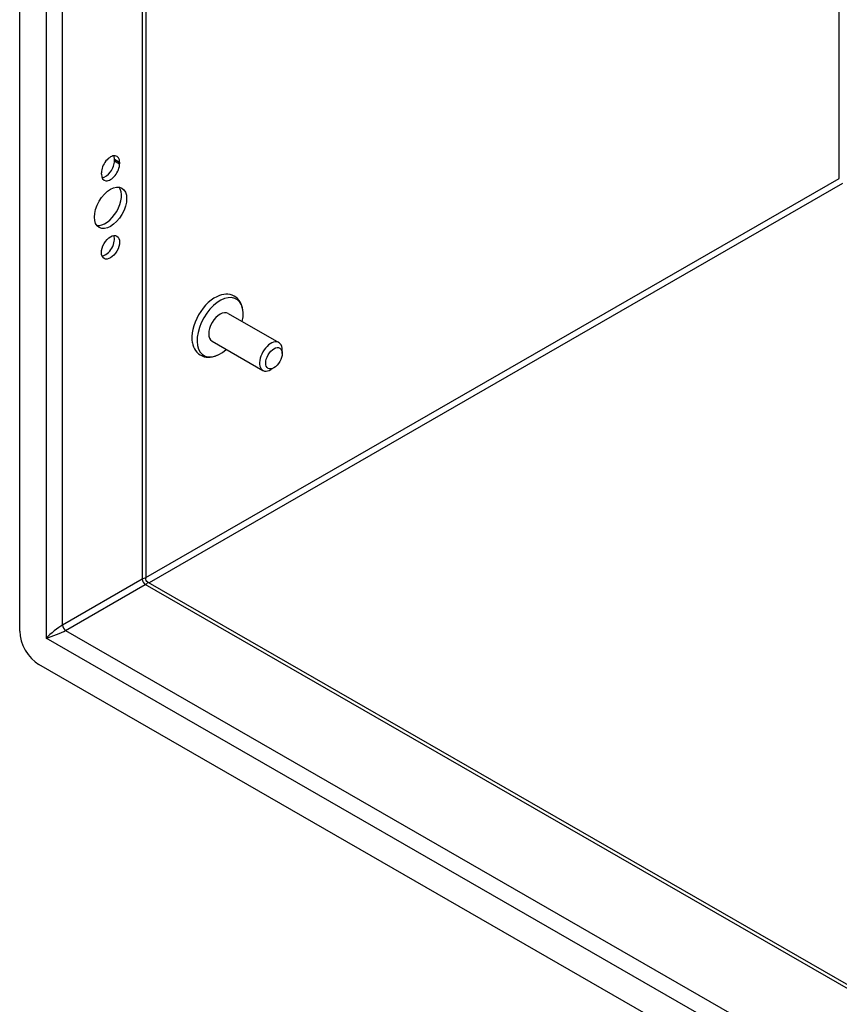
# Model space of a CAD drawing. Header units: inches. Extents: x 14 to 175, y 13 to 97.
# Tile 59 of 90: x 152.11 to 158.05, y 51.24 to 58.37. Entities that reach past the tile are written whole.
import ezdxf

# ---------------------------------------------------------------- set-up
doc = ezdxf.new("R2010")
doc.units = ezdxf.units.IN
doc.header["$MEASUREMENT"] = 0
doc.layers.add('Visible Edges(ANSI)', color=7, linetype='Continuous', lineweight=25)
doc.layers.add('Visible Tangent Edges(ANSI)', color=7, linetype='Continuous', lineweight=25)

msp = doc.modelspace()

# ---------------------------------------------------------------- linework, layer by layer
at = {"layer": 'Visible Edges(ANSI)'}
for p, q in [((152.1137, 53.9413), (152.1137, 92.0248)), ((153.0254, 91.4112), (153.0254, 54.3243)), ((152.7997, 57.3474), (152.7997, 57.3581)), ((152.8371, 57.3365), (152.8371, 57.3259)), ((152.7049, 57.2497), (152.7049, 57.2603)), ((153.6221, 56.2424), (153.9896, 56.0308)), ((153.5062, 56.0411), (153.8736, 55.8295)), ((154.0137, 55.9518), (154.0137, 55.9774)), ((153.9541, 55.8482), (153.9319, 55.8354)), ((153.041, 54.2974), (168.1447, 45.5998)), ((168.2213, 44.5046), (152.2529, 53.7002))]:
    msp.add_line(p, q, dxfattribs=at)
at = {"layer": 'Visible Edges(ANSI)', "flags": 128}
for points in [[(153.7303, 56.2503), (153.7287, 56.2664), (153.7258, 56.2821), (153.7216, 56.2972), (153.7159, 56.3117), (153.7087, 56.3253), (153.7, 56.3379), (153.6898, 56.3494), (153.6781, 56.3593), (153.6651, 56.3675), (153.6511, 56.3738), (153.6363, 56.3781), (153.6212, 56.3804), (153.6058, 56.3808), (153.5904, 56.3794), (153.5751, 56.3763), (153.56, 56.3718)], [(153.3631, 56.0299), (153.3668, 56.0145), (153.3718, 55.9997), (153.3783, 55.9858), (153.3864, 55.9727), (153.396, 55.9607), (153.4071, 55.9501), (153.4195, 55.9411), (153.4332, 55.934), (153.4476, 55.9289), (153.4626, 55.9257), (153.4779, 55.9245), (153.4933, 55.9252), (153.5087, 55.9275), (153.5239, 55.9315), (153.5389, 55.9368), (153.5537, 55.9436)], [(153.041, 54.2974), (153.035, 54.302), (153.0296, 54.3088), (153.0264, 54.3169), (153.0254, 54.3243)]]:
    msp.add_lwpolyline(points, dxfattribs=at)
at = {"layer": 'Visible Edges(ANSI)'}
for centre, major_axis, start_param, end_param in [((152.771, 57.2984), (0.0467, 0.081), 5.495853, 8.637446), ((152.771, 57.2878), (-0.0467, -0.081), 5.495853, 8.637446), ((152.7336, 57.3094), (0.0467, 0.081), 3.553161, 5.495853), ((152.7336, 57.32), (0.0467, 0.081), 5.495853, 5.871617), ((152.7336, 57.0285), (-0.0823, -0.143), 0.228681, 2.912911), ((152.7336, 56.7424), (0.0467, 0.081), 3.553161, 5.871617), ((153.5279, 56.1626), (-0.1186, -0.2059), 3.733101, 5.691677), ((153.5641, 56.1417), (0.1175, 0.2041), 5.228097, 10.479866), ((153.5641, 56.1417), (-0.058, -0.1006), 3.141593, 6.283185), ((153.9316, 55.9301), (0.058, 0.1006), 5.495853, 10.21211), ((152.2529, 53.8611), (-0.0982, 0.1706), 0.787332, 2.358128)]:
    msp.add_ellipse(centre, major_axis=major_axis, ratio=0.578093, start_param=start_param, end_param=end_param, dxfattribs=at)
for centre, major_axis in [((152.771, 57.007), (-0.0823, -0.143)), ((152.771, 56.7208), (-0.0467, -0.081)), ((153.9539, 55.9173), (-0.0422, -0.0734))]:
    msp.add_ellipse(centre, major_axis=major_axis, ratio=0.578093, dxfattribs=at)
at = {"layer": 'Visible Tangent Edges(ANSI)'}
for p, q in [((152.3049, 91.8546), (152.3049, 53.8913)), ((152.4237, 53.9853), (152.4237, 91.7577)), ((153.0008, 91.4253), (153.0008, 54.3176)), ((158.0452, 57.22), (158.0452, 88.5205)), ((152.7997, 57.3581), (152.8371, 57.3365)), ((152.7997, 57.3474), (152.8371, 57.3259)), ((153.0254, 54.3292), (158.0452, 57.22)), ((158.0672, 57.182), (153.0495, 54.2925)), ((153.0008, 54.3176), (152.4237, 53.9853)), ((152.4456, 53.9473), (153.0228, 54.2797)), ((168.1447, 45.5715), (153.0228, 54.2797)), ((152.4456, 53.9473), (168.1447, 44.9068)), ((168.1693, 44.7555), (152.3049, 53.8913))]:
    msp.add_line(p, q, dxfattribs=at)
for centre, major_axis, ratio, start_param, end_param in [((152.9414, 54.2578), (-0.0835, -0.068), 0.131082, 3.035236, 3.820634), ((153.0228, 54.305), (-0.0155, 0.0269), 0.578093, 0.787332, 2.358128), ((152.9414, 54.2578), (0.1006, 0.0385), 0.127937, 5.603401, 6.386866), ((152.3643, 53.9255), (-0.0835, -0.068), 0.131082, 3.820634, 5.39143), ((152.4456, 53.9726), (-0.0155, 0.0269), 0.578093, 0.787332, 2.358128), ((152.3643, 53.9255), (0.1006, 0.0385), 0.127937, 4.032605, 5.603401)]:
    msp.add_ellipse(centre, major_axis=major_axis, ratio=ratio, start_param=start_param, end_param=end_param, dxfattribs=at)

doc.saveas('drawing.dxf')
